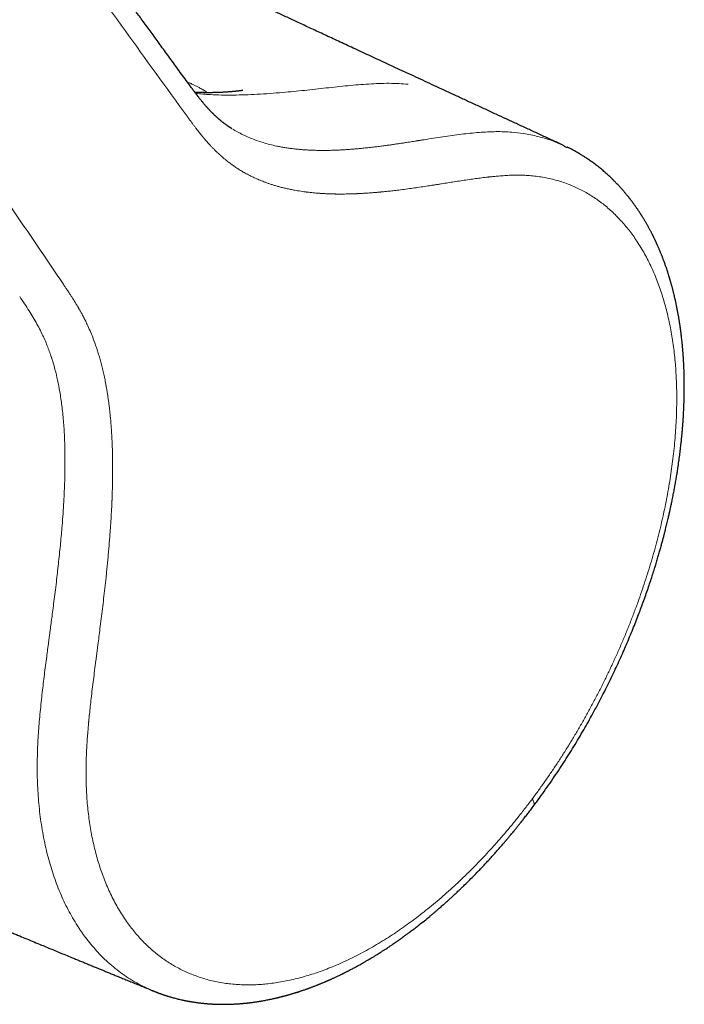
# Model space of a CAD drawing. Header units: millimetres. Extents: x 8 to 706, y 12 to 649.
# Tile 16 of 41: x 654 to 688, y 125 to 175. Entities that reach past the tile are written whole.
import ezdxf

# ---------------------------------------------------------------- set-up
doc = ezdxf.new("R2010")
doc.units = ezdxf.units.MM

msp = doc.modelspace()

# ---------------------------------------------------------------- linework, layer by layer
at = {"color": 7, "linetype": 'Continuous', "lineweight": 30}
for p, q in [((664.573, 169.747), (664.609, 169.725)), ((681.599, 168.832), (681.747, 168.764)), ((660.612, 125.616), (660.606, 125.619))]:
    msp.add_line(p, q, dxfattribs=at)
at = {"color": 8, "linetype": 'Continuous', "lineweight": 0}
msp.add_arc((679.706, 135.2), 0.358, 343.9355, 42.703, dxfattribs=at)
at = {"color": 7, "linetype": 'Continuous', "lineweight": 30}
for points, knots in [([(662.398, 172.012), (662.315, 172.125), (662.152, 172.349), (661.909, 172.682), (661.672, 173.007), (661.44, 173.325), (661.214, 173.634), (660.995, 173.934), (660.783, 174.226), (660.575, 174.511), (660.371, 174.79), (660.171, 175.065), (659.975, 175.335), (659.784, 175.597), (659.598, 175.853), (659.417, 176.101), (659.242, 176.342), (659.071, 176.577), (658.906, 176.804), (658.746, 177.024), (658.591, 177.237), (658.441, 177.443), (658.297, 177.642), (658.157, 177.834), (658.019, 178.025), (657.881, 178.214), (657.746, 178.401), (657.616, 178.58), (657.493, 178.75), (657.379, 178.907), (657.274, 179.051), (657.178, 179.183), (657.087, 179.308), (657.001, 179.427), (656.921, 179.537), (656.846, 179.641), (656.777, 179.736), (656.711, 179.827), (656.517, 180.095), (656.21, 180.518), (655.791, 181.096), (655.496, 181.503), (655.309, 181.762), (655.227, 181.874), (655.146, 181.987), (655.062, 182.103), (654.973, 182.225), (654.878, 182.356), (654.78, 182.491), (654.68, 182.63), (654.577, 182.772), (654.469, 182.922), (654.355, 183.078), (654.237, 183.242), (654.113, 183.412), (653.985, 183.59), (653.851, 183.775), (653.712, 183.967), (653.568, 184.166), (653.419, 184.372), (653.268, 184.581), (653.115, 184.792), (652.96, 185.006), (652.801, 185.226), (652.637, 185.452), (652.459, 185.698), (652.268, 185.963), (652.061, 186.249), (651.848, 186.543), (651.63, 186.845), (651.405, 187.156), (651.174, 187.475), (650.943, 187.794), (650.714, 188.11), (650.486, 188.425), (650.253, 188.748), (650.015, 189.077), (649.772, 189.413), (649.523, 189.756), (649.27, 190.107), (649.011, 190.465), (648.747, 190.83), (648.478, 191.201), (648.204, 191.581), (647.93, 191.959), (647.656, 192.337), (647.383, 192.714), (647.105, 193.098), (646.859, 193.438), (646.705, 193.65), (646.646, 193.733)], [0, 0, 0, 0, 0.015525, 0.030729, 0.045613, 0.060176, 0.07442, 0.088097, 0.101465, 0.114525, 0.127275, 0.139967, 0.152338, 0.164386, 0.176113, 0.187519, 0.198602, 0.209364, 0.219805, 0.229923, 0.23972, 0.249195, 0.258349, 0.267181, 0.275691, 0.284681, 0.293281, 0.301492, 0.309314, 0.316747, 0.323153, 0.329238, 0.335003, 0.340448, 0.345572, 0.350294, 0.354706, 0.358824, 0.362868, 0.391666, 0.417256, 0.442731, 0.447904, 0.453073, 0.458237, 0.463502, 0.469143, 0.475174, 0.481594, 0.487823, 0.494378, 0.501262, 0.508473, 0.516012, 0.523878, 0.532072, 0.540593, 0.549443, 0.558619, 0.568124, 0.577956, 0.587526, 0.597388, 0.60754, 0.617985, 0.62872, 0.641504, 0.654679, 0.668243, 0.682197, 0.696541, 0.711275, 0.726398, 0.740604, 0.755138, 0.769999, 0.785188, 0.800704, 0.816548, 0.83272, 0.849219, 0.866046, 0.8832, 0.900682, 0.918492, 0.935584, 0.952967, 0.970641, 0.988607, 1, 1, 1, 1]), ([(681.607, 168.849), (681.514, 168.892), (681.236, 169.02), (680.776, 169.233), (680.228, 169.486), (679.69, 169.734), (679.16, 169.979), (678.639, 170.22), (678.111, 170.464), (677.576, 170.711), (677.034, 170.962), (676.503, 171.207), (675.984, 171.448), (675.475, 171.684), (674.977, 171.914), (674.49, 172.14), (674.013, 172.361), (673.548, 172.576), (673.097, 172.785), (672.658, 172.989), (672.233, 173.186), (671.819, 173.378), (671.413, 173.566), (671.016, 173.751), (670.627, 173.931), (670.249, 174.107), (669.882, 174.277), (669.528, 174.442), (669.187, 174.6), (668.859, 174.752), (668.542, 174.9), (668.233, 175.043), (667.933, 175.183), (667.643, 175.318), (667.363, 175.448), (667.095, 175.573), (666.837, 175.692), (666.591, 175.807), (666.36, 175.914), (666.144, 176.015), (665.943, 176.109), (665.751, 176.198), (665.569, 176.282), (665.398, 176.362), (665.239, 176.436), (665.092, 176.504), (664.958, 176.567), (664.833, 176.625), (664.716, 176.68), (664.531, 176.766), (664.273, 176.886), (663.938, 177.042), (663.601, 177.199), (663.261, 177.357), (663.01, 177.475), (662.84, 177.554), (662.752, 177.595), (662.654, 177.641), (662.547, 177.69), (662.431, 177.745), (662.305, 177.803), (662.17, 177.866), (662.026, 177.934), (661.873, 178.005), (661.71, 178.081), (661.538, 178.161), (661.357, 178.245), (661.169, 178.333), (660.973, 178.425), (660.768, 178.521), (660.552, 178.621), (660.325, 178.727), (660.088, 178.838), (659.926, 178.914), (659.843, 178.952), (659.843, 178.952)], [0, 0, 0, 0, 0.012855, 0.038549, 0.063821, 0.088672, 0.113102, 0.137111, 0.160698, 0.186158, 0.211107, 0.235547, 0.259477, 0.282898, 0.305808, 0.328209, 0.350099, 0.37148, 0.392351, 0.412352, 0.431862, 0.450879, 0.469405, 0.487762, 0.505609, 0.522946, 0.539772, 0.556089, 0.571618, 0.586654, 0.601199, 0.615251, 0.629083, 0.642403, 0.65521, 0.667505, 0.679287, 0.690557, 0.701314, 0.711009, 0.720245, 0.729024, 0.737346, 0.74521, 0.752617, 0.759181, 0.765339, 0.77109, 0.776434, 0.781451, 0.796501, 0.811894, 0.827631, 0.842972, 0.858626, 0.862273, 0.866327, 0.87081, 0.875723, 0.881066, 0.886839, 0.893042, 0.89966, 0.906705, 0.914179, 0.92208, 0.93041, 0.939007, 0.948018, 0.957441, 0.967276, 0.977738, 0.98863, 0.999952, 1, 1, 1, 1]), ([(664.608, 169.723), (664.607, 169.724), (664.598, 169.73), (664.572, 169.746), (664.538, 169.768), (664.506, 169.788), (664.478, 169.807), (664.453, 169.824), (664.429, 169.84), (664.403, 169.857), (664.377, 169.876), (664.35, 169.895), (664.321, 169.915), (664.289, 169.939), (664.252, 169.966), (664.214, 169.994), (664.179, 170.021), (664.147, 170.046), (664.115, 170.071), (664.081, 170.098), (664.048, 170.125), (664.016, 170.151), (663.985, 170.177), (663.954, 170.203), (663.925, 170.229), (663.896, 170.253), (663.869, 170.278), (663.841, 170.303), (663.812, 170.329), (663.786, 170.353), (663.76, 170.377), (663.738, 170.398), (663.714, 170.42), (663.69, 170.443), (663.669, 170.464), (663.65, 170.482), (663.633, 170.499), (663.615, 170.517), (663.595, 170.537), (663.568, 170.565), (663.536, 170.597), (663.502, 170.633), (663.47, 170.666), (663.441, 170.697), (663.417, 170.724), (663.394, 170.749), (663.373, 170.773), (663.347, 170.801), (663.32, 170.832), (663.292, 170.864), (663.261, 170.899), (663.227, 170.938), (663.192, 170.98), (663.159, 171.019), (663.128, 171.057), (663.095, 171.097), (663.058, 171.142), (663.021, 171.188), (662.986, 171.231), (662.955, 171.27), (662.926, 171.307), (662.9, 171.341), (662.877, 171.37), (662.855, 171.399), (662.831, 171.43), (662.803, 171.467), (662.77, 171.51), (662.731, 171.561), (662.688, 171.619), (662.64, 171.683), (662.586, 171.755), (662.528, 171.835), (662.465, 171.921), (662.421, 171.981), (662.398, 172.012)], [0, 0, 0, 0, 0.001865, 0.015472, 0.028701, 0.040929, 0.052255, 0.062854, 0.073042, 0.08419, 0.095477, 0.107017, 0.119013, 0.132501, 0.149366, 0.166851, 0.182636, 0.195153, 0.208806, 0.224781, 0.239936, 0.253356, 0.267142, 0.281629, 0.294828, 0.307281, 0.319696, 0.332186, 0.344797, 0.359094, 0.368695, 0.379145, 0.390148, 0.401613, 0.411869, 0.420042, 0.427353, 0.435382, 0.444914, 0.455729, 0.473134, 0.48943, 0.50398, 0.517066, 0.529984, 0.538575, 0.548647, 0.560468, 0.573951, 0.587345, 0.599986, 0.617698, 0.63438, 0.649859, 0.663538, 0.678368, 0.696107, 0.715331, 0.729894, 0.744353, 0.758365, 0.770598, 0.780915, 0.790189, 0.801254, 0.814253, 0.829289, 0.846849, 0.866658, 0.888732, 0.913085, 0.939735, 0.968699, 1, 1, 1, 1]), ([(665.163, 171.675), (665.163, 171.676), (665.164, 171.676), (665.158, 171.675), (665.15, 171.673), (665.136, 171.671), (665.119, 171.669), (665.1, 171.667), (665.082, 171.664), (665.065, 171.662), (665.046, 171.659), (665.024, 171.657), (665.001, 171.654), (664.977, 171.651), (664.956, 171.649), (664.937, 171.646), (664.917, 171.644), (664.896, 171.642), (664.877, 171.64), (664.861, 171.638), (664.847, 171.636), (664.832, 171.635), (664.81, 171.633), (664.779, 171.63), (664.742, 171.626), (664.708, 171.623), (664.672, 171.619), (664.633, 171.616), (664.592, 171.612), (664.556, 171.609), (664.513, 171.606), (664.455, 171.601), (664.384, 171.596), (664.309, 171.591), (664.236, 171.587), (664.157, 171.582), (664.081, 171.578), (664.015, 171.575), (663.966, 171.573), (663.929, 171.572), (663.891, 171.57), (663.854, 171.569), (663.823, 171.568), (663.797, 171.567), (663.77, 171.567), (663.731, 171.566), (663.684, 171.565), (663.629, 171.564), (663.576, 171.563), (663.528, 171.562), (663.486, 171.562), (663.451, 171.562), (663.415, 171.562), (663.375, 171.562), (663.333, 171.562), (663.295, 171.562), (663.265, 171.562), (663.241, 171.563), (663.218, 171.563), (663.193, 171.563), (663.164, 171.564), (663.118, 171.565), (663.059, 171.566), (662.987, 171.568), (662.919, 171.57), (662.856, 171.573), (662.796, 171.575), (662.75, 171.578), (662.725, 171.579), (662.718, 171.579)], [0, 0, 0, 0, 0.004106, 0.01557, 0.025702, 0.036296, 0.0483, 0.06129, 0.072452, 0.081894, 0.091589, 0.103378, 0.115748, 0.127798, 0.138235, 0.145691, 0.155229, 0.16544, 0.173839, 0.180397, 0.186522, 0.192967, 0.199833, 0.214368, 0.23171, 0.246388, 0.257516, 0.27579, 0.293715, 0.306561, 0.318295, 0.345662, 0.374808, 0.400849, 0.432557, 0.459328, 0.491442, 0.520535, 0.53379, 0.547364, 0.562154, 0.577631, 0.588326, 0.597466, 0.607128, 0.618694, 0.64134, 0.660722, 0.680124, 0.701054, 0.714343, 0.726933, 0.740272, 0.755135, 0.771517, 0.78715, 0.79727, 0.805493, 0.813222, 0.822691, 0.833894, 0.845772, 0.87324, 0.90016, 0.925547, 0.949259, 0.971167, 0.992304, 1, 1, 1, 1]), ([(680.049, 135.101), (680.099, 135.167), (680.253, 135.372), (680.505, 135.722), (680.805, 136.145), (681.095, 136.568), (681.375, 136.988), (681.646, 137.405), (681.908, 137.82), (682.165, 138.237), (682.416, 138.656), (682.661, 139.078), (682.897, 139.494), (683.123, 139.905), (683.34, 140.31), (683.555, 140.72), (683.766, 141.136), (683.973, 141.556), (684.171, 141.967), (684.359, 142.37), (684.537, 142.763), (684.707, 143.148), (684.873, 143.535), (685.035, 143.924), (685.193, 144.314), (685.341, 144.691), (685.481, 145.056), (685.614, 145.416), (685.741, 145.769), (685.862, 146.115), (685.975, 146.446), (686.079, 146.763), (686.176, 147.065), (686.264, 147.348), (686.344, 147.612), (686.416, 147.856), (686.483, 148.088), (686.544, 148.306), (686.602, 148.516), (686.655, 148.715), (686.705, 148.904), (686.75, 149.078), (686.79, 149.238), (686.826, 149.383), (686.86, 149.521), (686.891, 149.652), (686.921, 149.776), (686.946, 149.885), (686.964, 149.966), (686.977, 150.023), (686.986, 150.061), (686.993, 150.095), (687.001, 150.128), (687.009, 150.165), (687.02, 150.214), (687.033, 150.274), (687.049, 150.346), (687.067, 150.429), (687.087, 150.524), (687.109, 150.632), (687.134, 150.752), (687.168, 150.923), (687.211, 151.14), (687.259, 151.396), (687.304, 151.648), (687.346, 151.893), (687.384, 152.131), (687.426, 152.399), (687.469, 152.695), (687.513, 153.018), (687.552, 153.329), (687.579, 153.567), (687.597, 153.735), (687.608, 153.837), (687.617, 153.934), (687.626, 154.021), (687.632, 154.093), (687.637, 154.148), (687.641, 154.191), (687.645, 154.231), (687.649, 154.274), (687.653, 154.326), (687.658, 154.386), (687.664, 154.455), (687.67, 154.533), (687.676, 154.618), (687.685, 154.735), (687.694, 154.877), (687.704, 155.034), (687.712, 155.176), (687.718, 155.304), (687.724, 155.428), (687.73, 155.568), (687.735, 155.729), (687.741, 155.915), (687.744, 156.071), (687.746, 156.191), (687.747, 156.268), (687.747, 156.339), (687.748, 156.402), (687.748, 156.458), (687.748, 156.506), (687.748, 156.547), (687.748, 156.584), (687.748, 156.619), (687.748, 156.66), (687.748, 156.709), (687.747, 156.766), (687.746, 156.835), (687.745, 156.914), (687.744, 157.002), (687.742, 157.092), (687.739, 157.184), (687.736, 157.284), (687.733, 157.393), (687.728, 157.511), (687.723, 157.63), (687.717, 157.749), (687.71, 157.867), (687.703, 157.979), (687.697, 158.079), (687.691, 158.167), (687.685, 158.242), (687.68, 158.309), (687.675, 158.37), (687.67, 158.429), (687.665, 158.489), (687.659, 158.556), (687.652, 158.63), (687.643, 158.725), (687.632, 158.837), (687.618, 158.964), (687.606, 159.076), (687.594, 159.17), (687.585, 159.243), (687.577, 159.31), (687.57, 159.364), (687.564, 159.408), (687.559, 159.446), (687.553, 159.486), (687.547, 159.534), (687.539, 159.59), (687.529, 159.66), (687.517, 159.742), (687.503, 159.832), (687.489, 159.919), (687.475, 160.003), (687.461, 160.085), (687.447, 160.166), (687.432, 160.25), (687.416, 160.337), (687.399, 160.427), (687.382, 160.517), (687.365, 160.605), (687.348, 160.687), (687.332, 160.764), (687.316, 160.837), (687.299, 160.918), (687.278, 161.01), (687.253, 161.118), (687.226, 161.233), (687.202, 161.33), (687.183, 161.406), (687.17, 161.456), (687.159, 161.501), (687.148, 161.543), (687.136, 161.589), (687.122, 161.639), (687.107, 161.694), (687.091, 161.753), (687.074, 161.813), (687.057, 161.875), (687.04, 161.935), (687.024, 161.99), (687.009, 162.039), (686.995, 162.085), (686.981, 162.133), (686.964, 162.19), (686.944, 162.251), (686.924, 162.315), (686.898, 162.396), (686.867, 162.491), (686.834, 162.589), (686.804, 162.675), (686.776, 162.755), (686.747, 162.839), (686.716, 162.922), (686.688, 162.999), (686.661, 163.069), (686.637, 163.134), (686.612, 163.197), (686.587, 163.26), (686.562, 163.321), (686.541, 163.375), (686.521, 163.423), (686.501, 163.47), (686.479, 163.523), (686.455, 163.58), (686.43, 163.638), (686.407, 163.691), (686.385, 163.74), (686.366, 163.783), (686.348, 163.822), (686.333, 163.856), (686.317, 163.89), (686.3, 163.928), (686.279, 163.973), (686.256, 164.021), (686.232, 164.071), (686.209, 164.12), (686.186, 164.167), (686.167, 164.206), (686.15, 164.239), (686.135, 164.27), (686.117, 164.304), (686.097, 164.344), (686.074, 164.39), (686.048, 164.44), (686.019, 164.495), (685.989, 164.552), (685.957, 164.612), (685.925, 164.67), (685.894, 164.726), (685.863, 164.782), (685.83, 164.84), (685.794, 164.903), (685.754, 164.971), (685.713, 165.04), (685.674, 165.105), (685.64, 165.16), (685.613, 165.205), (685.591, 165.24), (685.571, 165.272), (685.554, 165.299), (685.536, 165.326), (685.516, 165.357), (685.493, 165.394), (685.465, 165.436), (685.435, 165.481), (685.401, 165.532), (685.365, 165.586), (685.327, 165.642), (685.289, 165.697), (685.249, 165.753), (685.207, 165.812), (685.164, 165.873), (685.12, 165.932), (685.078, 165.989), (685.037, 166.043), (685.001, 166.089), (684.972, 166.128), (684.948, 166.158), (684.926, 166.186), (684.903, 166.215), (684.876, 166.249), (684.847, 166.285), (684.814, 166.326), (684.776, 166.371), (684.734, 166.422), (684.692, 166.472), (684.652, 166.519), (684.614, 166.562), (684.577, 166.605), (684.54, 166.647), (684.503, 166.689), (684.466, 166.729), (684.429, 166.77), (684.393, 166.809), (684.36, 166.844), (684.33, 166.876), (684.3, 166.908), (684.267, 166.942), (684.229, 166.981), (684.188, 167.022), (684.149, 167.062), (684.113, 167.098), (684.082, 167.127), (684.054, 167.155), (684.022, 167.186), (683.987, 167.22), (683.95, 167.255), (683.916, 167.287), (683.838, 167.359), (683.718, 167.467), (683.55, 167.612), (683.378, 167.752), (683.203, 167.889), (683.027, 168.018), (682.854, 168.14), (682.679, 168.256), (682.525, 168.354), (682.394, 168.433), (682.288, 168.496), (682.181, 168.557), (682.076, 168.614), (681.96, 168.676), (681.869, 168.722), (681.8, 168.757), (681.773, 168.77), (681.759, 168.777), (681.755, 168.779)], [0, 0, 0, 0, 0.005771, 0.01796, 0.029951, 0.041742, 0.053333, 0.064723, 0.07591, 0.086895, 0.098186, 0.109255, 0.120103, 0.130729, 0.141133, 0.151317, 0.162175, 0.17277, 0.183102, 0.193171, 0.202977, 0.21252, 0.2218, 0.231705, 0.241292, 0.250561, 0.259512, 0.268145, 0.276954, 0.285406, 0.293501, 0.301238, 0.308619, 0.315642, 0.321937, 0.327914, 0.333574, 0.338916, 0.343941, 0.348923, 0.353548, 0.357816, 0.361726, 0.365279, 0.368484, 0.3719, 0.374941, 0.377608, 0.379901, 0.380928, 0.381857, 0.382689, 0.383423, 0.384265, 0.385453, 0.386999, 0.388735, 0.390776, 0.393123, 0.395776, 0.398735, 0.401999, 0.408427, 0.414824, 0.421071, 0.427167, 0.433112, 0.438906, 0.447314, 0.455411, 0.463276, 0.470914, 0.473548, 0.476153, 0.478699, 0.480959, 0.482888, 0.484172, 0.485252, 0.486151, 0.487231, 0.488613, 0.490126, 0.491888, 0.493897, 0.496155, 0.49851, 0.502954, 0.507156, 0.510702, 0.514055, 0.517217, 0.520424, 0.524999, 0.529917, 0.535179, 0.53734, 0.539442, 0.541336, 0.543022, 0.544499, 0.545767, 0.546913, 0.547811, 0.548673, 0.549761, 0.551074, 0.552613, 0.554379, 0.556582, 0.559003, 0.561456, 0.563925, 0.566412, 0.569609, 0.572834, 0.576086, 0.579367, 0.582674, 0.585831, 0.588695, 0.591035, 0.593135, 0.594995, 0.596627, 0.598249, 0.599917, 0.601727, 0.603819, 0.606197, 0.609721, 0.613343, 0.617035, 0.619242, 0.621412, 0.623321, 0.624952, 0.626116, 0.627104, 0.628241, 0.629626, 0.631257, 0.633041, 0.63577, 0.6384, 0.640912, 0.643422, 0.645764, 0.648137, 0.650593, 0.653243, 0.65585, 0.658625, 0.661293, 0.663772, 0.666066, 0.668259, 0.670391, 0.673402, 0.67671, 0.680241, 0.683951, 0.685724, 0.687284, 0.688629, 0.689864, 0.691271, 0.692866, 0.694629, 0.69644, 0.698366, 0.700321, 0.702285, 0.704064, 0.70561, 0.706928, 0.708455, 0.710261, 0.712327, 0.714406, 0.716422, 0.720188, 0.723615, 0.726026, 0.728683, 0.731512, 0.734287, 0.736993, 0.739198, 0.741357, 0.74349, 0.745641, 0.74777, 0.749701, 0.751121, 0.752729, 0.754555, 0.756584, 0.758601, 0.760544, 0.762146, 0.763685, 0.765065, 0.76626, 0.767335, 0.768645, 0.770267, 0.772062, 0.773758, 0.77564, 0.777356, 0.778772, 0.779863, 0.780902, 0.782148, 0.783603, 0.785262, 0.787099, 0.789108, 0.79129, 0.793474, 0.795715, 0.797781, 0.79981, 0.801924, 0.804365, 0.806996, 0.809707, 0.812264, 0.814524, 0.816091, 0.817484, 0.818705, 0.819755, 0.820729, 0.821941, 0.823413, 0.825083, 0.826915, 0.828851, 0.831226, 0.833464, 0.835658, 0.837891, 0.840353, 0.842944, 0.845436, 0.847823, 0.850108, 0.852261, 0.853752, 0.855051, 0.856158, 0.857343, 0.858864, 0.860502, 0.862124, 0.864219, 0.866505, 0.86884, 0.870931, 0.872879, 0.87468, 0.876747, 0.878578, 0.88046, 0.882352, 0.884237, 0.885928, 0.887374, 0.888746, 0.890443, 0.892309, 0.89437, 0.896404, 0.898144, 0.899592, 0.900808, 0.90232, 0.904122, 0.905922, 0.907565, 0.909056, 0.916869, 0.924477, 0.932216, 0.940101, 0.947771, 0.955163, 0.962445, 0.96992, 0.974395, 0.978715, 0.982919, 0.987484, 0.991427, 0.99685, 0.998298, 0.999618, 1, 1, 1, 1]), ([(660.611, 125.614), (660.619, 125.611), (660.64, 125.602), (660.674, 125.588), (660.717, 125.572), (660.762, 125.554), (660.805, 125.538), (660.842, 125.524), (660.876, 125.511), (660.91, 125.499), (660.949, 125.485), (660.99, 125.47), (661.029, 125.456), (661.065, 125.444), (661.1, 125.432), (661.136, 125.42), (661.174, 125.407), (661.219, 125.392), (661.266, 125.377), (661.312, 125.363), (661.357, 125.349), (661.402, 125.335), (661.451, 125.321), (661.518, 125.301), (661.602, 125.277), (661.706, 125.25), (661.809, 125.223), (661.915, 125.197), (662.001, 125.178), (662.066, 125.163), (662.105, 125.155), (662.144, 125.146), (662.187, 125.137), (662.234, 125.128), (662.281, 125.118), (662.325, 125.11), (662.363, 125.103), (662.402, 125.096), (662.444, 125.088), (662.492, 125.08), (662.54, 125.072), (662.584, 125.065), (662.625, 125.058), (662.671, 125.051), (662.729, 125.042), (662.802, 125.032), (662.879, 125.022), (662.957, 125.012), (663.034, 125.003), (663.114, 124.994), (663.189, 124.987), (663.258, 124.98), (663.323, 124.975), (663.39, 124.969), (663.456, 124.964), (663.518, 124.96), (663.571, 124.957), (663.619, 124.954), (663.667, 124.952), (663.723, 124.949), (663.786, 124.947), (663.858, 124.944), (663.935, 124.942), (664.016, 124.941), (664.099, 124.94), (664.168, 124.939), (664.222, 124.94), (664.261, 124.94), (664.297, 124.94), (664.334, 124.941), (664.375, 124.941), (664.424, 124.942), (664.48, 124.944), (664.541, 124.946), (664.602, 124.948), (664.663, 124.951), (664.727, 124.954), (664.796, 124.957), (664.869, 124.962), (664.948, 124.967), (665.03, 124.973), (665.102, 124.979), (665.164, 124.985), (665.215, 124.989), (665.26, 124.994), (665.301, 124.998), (665.336, 125.002), (665.367, 125.005), (665.399, 125.008), (665.434, 125.012), (665.474, 125.017), (665.519, 125.022), (665.571, 125.029), (665.628, 125.036), (665.684, 125.043), (665.731, 125.05), (665.772, 125.056), (665.813, 125.062), (665.861, 125.069), (665.913, 125.077), (665.968, 125.085), (666.023, 125.094), (666.077, 125.103), (666.13, 125.112), (666.2, 125.124), (666.286, 125.14), (666.391, 125.16), (666.483, 125.178), (666.566, 125.195), (666.64, 125.211), (666.716, 125.228), (666.789, 125.244), (666.849, 125.258), (666.897, 125.269), (666.933, 125.278), (666.965, 125.285), (666.993, 125.292), (667.02, 125.299), (667.05, 125.306), (667.086, 125.315), (667.127, 125.325), (667.17, 125.336), (667.214, 125.348), (667.257, 125.359), (667.298, 125.37), (667.336, 125.38), (667.37, 125.389), (667.397, 125.397), (667.421, 125.403), (667.448, 125.411), (667.484, 125.421), (667.532, 125.434), (667.586, 125.45), (667.646, 125.468), (667.708, 125.486), (667.766, 125.503), (667.817, 125.519), (667.86, 125.532), (667.898, 125.544), (667.928, 125.554), (667.961, 125.564), (668, 125.577), (668.052, 125.594), (668.11, 125.613), (668.175, 125.635), (668.25, 125.66), (668.325, 125.686), (668.394, 125.71), (668.448, 125.729), (668.489, 125.744), (668.52, 125.755), (668.55, 125.766), (668.582, 125.778), (668.62, 125.791), (668.664, 125.808), (668.715, 125.827), (668.774, 125.849), (668.84, 125.874), (668.907, 125.901), (668.967, 125.924), (669.014, 125.943), (669.049, 125.957), (669.077, 125.968), (669.105, 125.98), (669.145, 125.996), (669.197, 126.018), (669.265, 126.046), (669.326, 126.071), (669.38, 126.094), (669.422, 126.112), (669.467, 126.132), (669.511, 126.151), (669.554, 126.17), (669.591, 126.186), (669.624, 126.201), (669.657, 126.215), (669.697, 126.234), (669.75, 126.257), (669.81, 126.285), (669.876, 126.315), (669.944, 126.347), (670.015, 126.38), (670.088, 126.415), (670.151, 126.445), (670.202, 126.47), (670.239, 126.488), (670.27, 126.503), (670.296, 126.516), (670.321, 126.529), (670.35, 126.543), (670.387, 126.562), (670.432, 126.584), (670.48, 126.609), (670.529, 126.634), (670.596, 126.668), (670.678, 126.711), (670.772, 126.76), (670.856, 126.805), (670.915, 126.837), (670.955, 126.858), (670.982, 126.873), (671.015, 126.892), (671.055, 126.913), (671.117, 126.947), (671.196, 126.992), (671.289, 127.044), (671.372, 127.091), (671.446, 127.134), (671.512, 127.173), (671.567, 127.205), (671.612, 127.232), (671.648, 127.253), (671.674, 127.269), (671.693, 127.28), (671.708, 127.289), (671.727, 127.3), (671.756, 127.318), (671.797, 127.342), (671.852, 127.375), (671.913, 127.413), (672.027, 127.483), (672.162, 127.568), (672.314, 127.665), (672.434, 127.743), (672.555, 127.822), (672.677, 127.903), (672.798, 127.985), (672.909, 128.061), (673.011, 128.131), (673.102, 128.195), (673.184, 128.253), (673.253, 128.302), (673.308, 128.342), (673.353, 128.374), (673.391, 128.401), (673.426, 128.427), (673.464, 128.455), (673.509, 128.487), (673.564, 128.528), (673.628, 128.575), (673.702, 128.63), (673.785, 128.693), (673.878, 128.763), (673.976, 128.838), (674.076, 128.915), (674.235, 129.039), (674.451, 129.211), (674.671, 129.391), (674.836, 129.528), (674.947, 129.622), (675.057, 129.715), (675.162, 129.805), (675.258, 129.889), (675.345, 129.965), (675.423, 130.033), (675.487, 130.089), (675.538, 130.135), (675.579, 130.172), (675.614, 130.203), (675.644, 130.231), (675.672, 130.256), (675.701, 130.282), (675.733, 130.311), (675.774, 130.348), (675.825, 130.395), (675.887, 130.451), (675.958, 130.517), (676.038, 130.592), (676.126, 130.675), (676.221, 130.765), (676.318, 130.858), (676.416, 130.951), (676.553, 131.085), (676.729, 131.258), (676.94, 131.47), (677.139, 131.674), (677.327, 131.87), (677.508, 132.06), (677.688, 132.254), (677.833, 132.412), (677.942, 132.533), (678.016, 132.615), (678.09, 132.698), (678.164, 132.782), (678.239, 132.867), (678.315, 132.953), (678.389, 133.038), (678.454, 133.113), (678.506, 133.174), (678.546, 133.22), (678.58, 133.26), (678.608, 133.293), (678.63, 133.319), (678.645, 133.337), (678.655, 133.348), (678.663, 133.357), (678.674, 133.37), (678.693, 133.393), (678.723, 133.428), (678.764, 133.478), (678.817, 133.54), (678.879, 133.615), (678.952, 133.703), (679.035, 133.804), (679.129, 133.918), (679.232, 134.046), (679.345, 134.187), (679.468, 134.343), (679.601, 134.512), (679.743, 134.695), (679.894, 134.893), (679.997, 135.03), (680.05, 135.101)], [0, 0, 0, 0, 0.001395, 0.003503, 0.005972, 0.008677, 0.011142, 0.01332, 0.014967, 0.016868, 0.019105, 0.021555, 0.023767, 0.025702, 0.027631, 0.029556, 0.03172, 0.034121, 0.036976, 0.039543, 0.041861, 0.04434, 0.047085, 0.049948, 0.055311, 0.06099, 0.066845, 0.072111, 0.078332, 0.080649, 0.082577, 0.084616, 0.086937, 0.089539, 0.09218, 0.094493, 0.096482, 0.098381, 0.100641, 0.103261, 0.105895, 0.108267, 0.110376, 0.112306, 0.115607, 0.119527, 0.123824, 0.127749, 0.131785, 0.135964, 0.140195, 0.143479, 0.146772, 0.150321, 0.153879, 0.157056, 0.159807, 0.162196, 0.16448, 0.167193, 0.170747, 0.174294, 0.178207, 0.182576, 0.186824, 0.190808, 0.193105, 0.195059, 0.196762, 0.19864, 0.200746, 0.203068, 0.206056, 0.209266, 0.212336, 0.215229, 0.218598, 0.221977, 0.225687, 0.229738, 0.233902, 0.237946, 0.240709, 0.243237, 0.245523, 0.247542, 0.249294, 0.250778, 0.252295, 0.254125, 0.256043, 0.258292, 0.260887, 0.263828, 0.266798, 0.269166, 0.270928, 0.272912, 0.275302, 0.278027, 0.280766, 0.283483, 0.286177, 0.288821, 0.291391, 0.296553, 0.301703, 0.306969, 0.310271, 0.314005, 0.317887, 0.321497, 0.324834, 0.326826, 0.328603, 0.330164, 0.331509, 0.332698, 0.33421, 0.335952, 0.33804, 0.340224, 0.342376, 0.344495, 0.346583, 0.348473, 0.350106, 0.351464, 0.352547, 0.353599, 0.355513, 0.357842, 0.360585, 0.363547, 0.366617, 0.369794, 0.37199, 0.37419, 0.376071, 0.377567, 0.378679, 0.380817, 0.383442, 0.386198, 0.389393, 0.393055, 0.397183, 0.40044, 0.40317, 0.405086, 0.406391, 0.407807, 0.409401, 0.411172, 0.413336, 0.415837, 0.418701, 0.421928, 0.425519, 0.428518, 0.430818, 0.432388, 0.43358, 0.434958, 0.436528, 0.439384, 0.442693, 0.446414, 0.448403, 0.450492, 0.452682, 0.454943, 0.456934, 0.45899, 0.460421, 0.46169, 0.463805, 0.466397, 0.469426, 0.472632, 0.475962, 0.479418, 0.483, 0.486651, 0.488702, 0.490488, 0.492009, 0.493265, 0.494297, 0.495677, 0.497502, 0.499774, 0.502248, 0.504639, 0.506946, 0.512051, 0.516681, 0.52077, 0.524302, 0.525336, 0.526646, 0.528289, 0.530265, 0.532444, 0.537406, 0.54193, 0.546017, 0.549666, 0.552879, 0.555664, 0.55776, 0.559526, 0.560961, 0.561652, 0.562272, 0.563174, 0.564436, 0.566563, 0.569273, 0.572421, 0.575633, 0.586015, 0.592164, 0.598012, 0.603559, 0.610017, 0.616015, 0.621553, 0.62663, 0.631231, 0.635348, 0.638981, 0.641496, 0.643713, 0.64563, 0.647251, 0.649015, 0.651259, 0.653985, 0.657194, 0.660886, 0.665062, 0.669721, 0.674745, 0.679788, 0.684827, 0.698665, 0.712474, 0.718139, 0.723799, 0.729454, 0.734878, 0.739813, 0.74426, 0.748219, 0.75169, 0.754075, 0.756159, 0.757942, 0.759467, 0.760892, 0.762252, 0.763871, 0.765858, 0.768575, 0.771772, 0.775449, 0.779606, 0.784243, 0.789259, 0.794405, 0.799475, 0.804469, 0.816053, 0.827206, 0.83793, 0.847765, 0.85728, 0.866953, 0.876876, 0.880842, 0.884847, 0.88889, 0.892972, 0.897091, 0.90125, 0.905447, 0.909362, 0.911934, 0.914167, 0.916061, 0.917615, 0.91883, 0.919705, 0.920139, 0.920451, 0.921034, 0.921949, 0.923687, 0.926017, 0.928938, 0.93245, 0.936553, 0.941248, 0.946533, 0.952409, 0.958876, 0.965932, 0.973579, 0.981815, 0.99064, 1, 1, 1, 1]), ([(641.548, 133.586), (641.596, 133.566), (641.694, 133.524), (641.84, 133.461), (641.983, 133.4), (642.107, 133.347), (642.214, 133.301), (642.305, 133.262), (642.393, 133.224), (642.481, 133.187), (642.577, 133.145), (642.687, 133.099), (642.81, 133.046), (642.942, 132.99), (643.084, 132.929), (643.237, 132.864), (643.398, 132.795), (643.57, 132.722), (643.748, 132.646), (643.932, 132.567), (644.117, 132.488), (644.303, 132.409), (644.483, 132.332), (644.659, 132.258), (644.86, 132.172), (645.084, 132.077), (645.328, 131.973), (645.552, 131.878), (645.757, 131.791), (645.943, 131.712), (646.12, 131.637), (646.293, 131.564), (646.466, 131.491), (646.69, 131.396), (646.967, 131.279), (647.3, 131.138), (647.642, 130.994), (647.99, 130.847), (648.343, 130.698), (648.742, 130.53), (649.189, 130.342), (649.685, 130.134), (650.187, 129.923), (650.615, 129.744), (650.966, 129.597), (651.238, 129.483), (651.512, 129.368), (651.785, 129.254), (652.055, 129.142), (652.319, 129.032), (652.575, 128.925), (652.825, 128.821), (653.067, 128.72), (653.302, 128.622), (653.531, 128.527), (653.801, 128.415), (654.119, 128.283), (654.491, 128.129), (654.843, 127.983), (655.174, 127.846), (655.479, 127.72), (655.788, 127.592), (656.097, 127.465), (656.37, 127.352), (656.608, 127.254), (656.811, 127.171), (657.013, 127.087), (657.215, 127.004), (657.418, 126.921), (657.608, 126.843), (657.787, 126.769), (657.959, 126.698), (658.141, 126.624), (658.332, 126.545), (658.533, 126.463), (658.744, 126.377), (658.965, 126.286), (659.198, 126.191), (659.446, 126.089), (659.708, 125.982), (659.981, 125.871), (660.264, 125.755), (660.473, 125.67), (660.588, 125.623), (660.605, 125.616)], [0, 0, 0, 0, 0.007407, 0.015315, 0.022717, 0.029613, 0.034677, 0.039429, 0.043868, 0.048288, 0.053114, 0.058983, 0.065362, 0.072252, 0.079651, 0.08756, 0.095979, 0.104908, 0.114347, 0.123789, 0.133618, 0.143289, 0.152694, 0.161833, 0.170705, 0.184108, 0.196853, 0.20894, 0.219176, 0.228887, 0.238073, 0.246942, 0.255964, 0.265158, 0.282004, 0.299399, 0.317339, 0.335599, 0.354039, 0.37266, 0.398284, 0.424249, 0.450599, 0.477343, 0.49151, 0.505784, 0.520167, 0.534636, 0.548849, 0.562692, 0.576165, 0.589267, 0.602, 0.614361, 0.626353, 0.638103, 0.657036, 0.676621, 0.69686, 0.712755, 0.729005, 0.745329, 0.761649, 0.777965, 0.788646, 0.799325, 0.810002, 0.820678, 0.831351, 0.842113, 0.850679, 0.859762, 0.86936, 0.879474, 0.890103, 0.901249, 0.912911, 0.925088, 0.938399, 0.952276, 0.966719, 0.981728, 0.997304, 1, 1, 1, 1])]:
    msp.add_open_spline(points, degree=3, knots=knots, dxfattribs=at)
at = {"color": 8, "linetype": 'Continuous', "lineweight": 0}
for points, knots in [([(646.591, 192.155), (647.636, 190.704), (649.726, 187.802), (652.855, 183.453), (655.991, 179.101), (659.138, 174.741), (661.257, 171.819), (662.316, 170.358)], [0, 0, 0, 0, 0.200079, 0.400121, 0.600121, 0.80008, 1, 1, 1, 1]), ([(655.944, 161.832), (655.212, 162.91), (653.748, 165.066), (651.574, 168.294), (649.41, 171.517), (647.254, 174.738), (645.102, 177.959), (642.951, 181.179), (641.513, 183.327), (640.795, 184.401)], [0, 0, 0, 0, 0.142797, 0.285612, 0.428448, 0.571305, 0.714184, 0.857083, 1, 1, 1, 1]), ([(662.323, 172.114), (662.333, 172.109), (662.399, 172.08), (662.517, 172.025), (662.676, 171.95), (662.828, 171.875), (662.959, 171.807), (663.069, 171.747), (663.16, 171.694), (663.24, 171.644), (663.304, 171.599), (663.336, 171.573), (663.35, 171.562)], [0, 0, 0, 0, 0.023022, 0.150025, 0.277747, 0.40622, 0.535446, 0.632839, 0.73061, 0.828766, 0.92732, 1, 1, 1, 1]), ([(662.76, 171.523), (663.006, 171.5), (663.631, 171.443), (664.683, 171.434), (665.92, 171.472), (667.14, 171.564), (668.319, 171.68), (669.431, 171.803), (670.532, 171.923), (671.604, 172.013), (672.641, 172.06), (673.304, 172.019), (673.632, 171.999)], [0, 0, 0, 0, 0.070313, 0.179451, 0.29355, 0.411876, 0.512531, 0.613508, 0.713432, 0.811227, 0.906495, 1, 1, 1, 1]), ([(662.316, 170.358), (662.351, 170.31), (662.418, 170.218), (662.517, 170.084), (662.61, 169.958), (662.698, 169.84), (662.781, 169.73), (662.859, 169.629), (662.932, 169.536), (663.001, 169.45), (663.064, 169.372), (663.107, 169.319), (663.132, 169.289), (663.141, 169.279), (663.149, 169.269), (663.158, 169.259), (663.166, 169.249), (663.178, 169.234), (663.196, 169.213), (663.238, 169.163), (663.299, 169.093), (663.373, 169.008), (663.441, 168.933), (663.503, 168.866), (663.56, 168.806), (663.611, 168.753), (663.656, 168.707), (663.693, 168.669), (663.723, 168.64), (663.746, 168.617), (663.769, 168.594), (663.794, 168.57), (663.822, 168.542), (663.86, 168.506), (663.908, 168.46), (663.968, 168.405), (664.035, 168.345), (664.106, 168.282), (664.18, 168.219), (664.236, 168.172), (664.274, 168.141), (664.292, 168.126), (664.311, 168.111), (664.33, 168.096), (664.349, 168.08), (664.369, 168.065), (664.436, 168.012), (664.555, 167.922), (664.728, 167.798), (664.907, 167.678), (665.095, 167.561), (665.26, 167.465), (665.402, 167.388), (665.517, 167.328), (665.635, 167.269), (665.755, 167.212), (665.875, 167.158), (665.995, 167.106), (666.119, 167.055), (666.251, 167.004), (666.392, 166.951), (666.542, 166.899), (666.703, 166.847), (666.873, 166.795), (667.053, 166.745), (667.245, 166.695), (667.449, 166.648), (667.666, 166.602), (667.867, 166.565), (668.049, 166.535), (668.203, 166.511), (668.312, 166.496), (668.374, 166.488), (668.393, 166.486), (668.413, 166.483), (668.432, 166.481), (668.452, 166.478), (668.562, 166.465), (668.763, 166.443), (668.98, 166.424), (669.118, 166.414), (669.174, 166.41), (669.225, 166.407), (669.276, 166.404), (669.331, 166.401), (669.389, 166.398), (669.456, 166.394), (669.535, 166.391), (669.625, 166.388), (669.706, 166.385), (669.772, 166.383), (669.819, 166.382), (669.861, 166.382), (669.988, 166.379), (670.213, 166.378), (670.538, 166.382), (670.783, 166.389), (670.936, 166.395), (670.994, 166.397), (671.052, 166.4), (671.109, 166.403), (671.165, 166.406), (671.243, 166.41), (671.34, 166.415), (671.46, 166.423), (671.578, 166.43), (671.691, 166.439), (671.794, 166.446), (671.887, 166.454), (671.964, 166.46), (672.026, 166.466), (672.074, 166.47), (672.109, 166.473), (672.132, 166.475), (672.145, 166.476), (672.157, 166.477), (672.168, 166.478), (672.181, 166.48), (672.201, 166.481), (672.31, 166.492), (672.506, 166.511), (672.782, 166.541), (673.087, 166.577), (673.418, 166.619), (673.774, 166.667), (674.123, 166.717), (674.462, 166.767), (674.747, 166.811), (674.978, 166.847), (675.157, 166.875), (675.33, 166.902), (675.497, 166.928), (675.658, 166.954), (675.817, 166.979), (676.038, 167.014), (676.319, 167.057), (676.657, 167.108), (676.988, 167.156), (677.31, 167.199), (677.532, 167.227), (677.659, 167.241), (677.693, 167.245), (677.727, 167.249), (677.76, 167.253), (677.79, 167.256), (677.816, 167.259), (677.867, 167.265), (677.948, 167.273), (678.06, 167.284), (678.186, 167.296), (678.326, 167.307), (678.481, 167.319), (678.645, 167.329), (678.813, 167.337), (678.98, 167.342), (679.151, 167.345), (679.324, 167.345), (679.498, 167.341), (679.663, 167.334), (679.77, 167.327), (679.823, 167.323)], [0, 0, 0, 0, 0.008868, 0.017269, 0.025198, 0.032652, 0.039627, 0.04612, 0.052128, 0.05779, 0.062936, 0.067564, 0.068278, 0.068978, 0.069663, 0.070335, 0.070992, 0.071635, 0.073223, 0.075355, 0.081738, 0.087638, 0.092865, 0.097638, 0.101957, 0.105819, 0.109224, 0.112171, 0.114165, 0.115876, 0.117362, 0.119269, 0.121385, 0.12371, 0.127588, 0.131936, 0.136753, 0.14204, 0.147082, 0.152488, 0.153752, 0.155034, 0.156334, 0.157653, 0.15899, 0.160345, 0.161719, 0.173005, 0.184575, 0.196429, 0.208567, 0.220987, 0.22808, 0.235261, 0.242528, 0.24988, 0.257318, 0.264396, 0.271725, 0.279554, 0.287882, 0.296708, 0.306032, 0.315853, 0.326171, 0.336985, 0.348604, 0.360743, 0.373401, 0.382039, 0.390902, 0.398887, 0.399946, 0.401007, 0.402072, 0.403139, 0.404209, 0.405283, 0.421108, 0.436914, 0.44046, 0.443361, 0.445952, 0.448711, 0.451637, 0.454731, 0.457992, 0.462505, 0.467303, 0.472387, 0.475516, 0.477762, 0.479964, 0.482166, 0.497887, 0.515745, 0.533593, 0.536557, 0.539686, 0.542743, 0.545727, 0.548639, 0.551478, 0.557884, 0.563888, 0.570334, 0.576242, 0.581615, 0.586451, 0.590751, 0.593564, 0.596089, 0.598325, 0.599014, 0.59967, 0.600293, 0.600883, 0.601441, 0.602331, 0.603883, 0.618446, 0.632772, 0.646861, 0.665691, 0.68408, 0.702028, 0.719537, 0.736607, 0.745995, 0.755245, 0.764357, 0.772788, 0.781067, 0.789274, 0.79741, 0.815275, 0.832785, 0.849939, 0.866737, 0.882945, 0.884742, 0.886535, 0.888324, 0.890108, 0.891733, 0.892969, 0.894228, 0.899726, 0.905627, 0.911931, 0.919581, 0.927748, 0.936428, 0.945569, 0.954525, 0.963183, 0.973003, 0.982412, 0.99141, 1, 1, 1, 1]), ([(664.649, 169.7), (664.687, 169.677), (664.81, 169.599), (665.028, 169.482), (665.303, 169.346), (665.592, 169.222), (665.895, 169.108), (666.213, 169.004), (666.546, 168.911), (666.809, 168.85), (666.995, 168.812), (667.1, 168.792), (667.206, 168.773), (667.314, 168.755), (667.422, 168.738), (667.531, 168.722), (667.642, 168.707), (667.783, 168.69), (667.959, 168.671), (668.173, 168.652), (668.399, 168.636), (668.638, 168.623), (668.887, 168.614), (669.147, 168.61), (669.418, 168.61), (669.702, 168.615), (669.963, 168.624), (670.199, 168.635), (670.408, 168.647), (670.622, 168.662), (670.841, 168.679), (671.066, 168.698), (671.309, 168.721), (671.565, 168.748), (671.827, 168.778), (672.078, 168.808), (672.319, 168.839), (672.549, 168.87), (672.769, 168.901), (672.977, 168.931), (673.172, 168.96), (673.355, 168.987), (673.524, 169.013), (673.681, 169.038), (673.826, 169.06), (673.94, 169.078), (674.025, 169.092), (674.085, 169.101), (674.142, 169.11), (674.196, 169.119), (674.247, 169.127), (674.302, 169.136), (674.366, 169.146), (674.572, 169.179), (674.917, 169.233), (675.397, 169.307), (675.873, 169.376), (676.341, 169.438), (676.799, 169.49), (677.245, 169.531), (677.68, 169.559), (678.103, 169.572), (678.52, 169.569), (678.794, 169.552), (678.93, 169.543)], [0, 0, 0, 0, 0.009574, 0.031392, 0.053731, 0.076597, 0.099995, 0.124576, 0.149727, 0.17545, 0.183139, 0.190877, 0.198663, 0.206499, 0.214381, 0.222312, 0.230288, 0.238311, 0.252824, 0.268118, 0.284198, 0.301071, 0.318739, 0.336869, 0.355769, 0.375435, 0.395862, 0.409898, 0.424263, 0.438954, 0.453965, 0.46929, 0.485017, 0.503607, 0.521403, 0.538398, 0.554589, 0.570248, 0.585073, 0.599065, 0.612229, 0.624568, 0.635888, 0.646423, 0.656177, 0.665156, 0.669358, 0.673368, 0.677187, 0.680817, 0.684257, 0.687509, 0.691878, 0.697001, 0.728909, 0.761333, 0.793197, 0.82449, 0.855203, 0.885354, 0.914495, 0.943254, 0.971723, 1, 1, 1, 1]), ([(678.93, 169.543), (679.128, 169.523), (679.58, 169.478), (680.318, 169.321), (681.017, 169.117), (681.444, 168.909), (681.599, 168.832)], [0, 0, 0, 0, 0.212258, 0.48277, 0.81142, 1, 1, 1, 1]), ([(679.822, 167.323), (679.937, 167.313), (680.166, 167.293), (680.503, 167.243), (680.836, 167.179), (681.163, 167.098), (681.485, 167.002), (681.795, 166.893), (682.093, 166.771), (682.379, 166.638), (682.659, 166.491), (682.934, 166.331), (683.202, 166.157), (683.463, 165.971), (683.717, 165.771), (683.965, 165.558), (684.205, 165.333), (684.436, 165.096), (684.658, 164.849), (684.872, 164.592), (685.077, 164.324), (685.28, 164.036), (685.479, 163.729), (685.673, 163.401), (685.858, 163.061), (686.032, 162.709), (686.197, 162.345), (686.347, 161.976), (686.486, 161.604), (686.611, 161.23), (686.728, 160.846), (686.835, 160.452), (686.932, 160.05), (687.02, 159.638), (687.097, 159.219), (687.165, 158.791), (687.223, 158.355), (687.271, 157.914), (687.308, 157.468), (687.336, 157.018), (687.354, 156.561), (687.363, 156.086), (687.361, 155.592), (687.348, 155.079), (687.324, 154.559), (687.289, 154.034), (687.242, 153.503), (687.185, 152.977), (687.119, 152.456), (687.045, 151.943), (686.961, 151.425), (686.867, 150.905), (686.763, 150.382), (686.65, 149.856), (686.528, 149.328), (686.396, 148.798), (686.254, 148.267), (686.104, 147.737), (685.947, 147.211), (685.781, 146.687), (685.607, 146.163), (685.419, 145.625), (685.218, 145.074), (685.001, 144.51), (684.775, 143.948), (684.54, 143.387), (684.296, 142.83), (684.047, 142.285), (683.795, 141.754), (683.541, 141.237), (683.278, 140.724), (683.009, 140.215), (682.732, 139.709), (682.448, 139.209), (682.157, 138.713), (681.86, 138.223), (681.556, 137.738), (681.247, 137.262), (680.935, 136.795), (680.618, 136.337), (680.297, 135.885), (680.078, 135.59), (679.969, 135.442)], [0, 0, 0, 0, 0.013033, 0.026068, 0.039104, 0.052139, 0.065176, 0.078215, 0.090511, 0.102809, 0.11511, 0.127412, 0.139716, 0.152023, 0.164332, 0.176644, 0.188959, 0.201277, 0.213378, 0.225481, 0.237585, 0.24969, 0.262763, 0.275837, 0.288912, 0.301988, 0.315063, 0.328139, 0.340467, 0.352796, 0.365125, 0.377455, 0.389785, 0.402114, 0.414442, 0.426769, 0.439095, 0.451421, 0.463526, 0.47563, 0.487734, 0.499837, 0.512907, 0.525975, 0.539042, 0.552109, 0.565175, 0.578242, 0.590561, 0.60288, 0.615198, 0.627515, 0.639832, 0.652149, 0.664466, 0.676783, 0.6891, 0.701417, 0.713514, 0.725611, 0.73771, 0.74981, 0.762878, 0.775946, 0.789015, 0.802085, 0.815156, 0.828228, 0.840554, 0.852882, 0.865209, 0.877537, 0.889866, 0.902197, 0.914529, 0.926863, 0.9392, 0.951539, 0.963658, 0.975776, 0.98789, 1, 1, 1, 1]), ([(657.146, 136.988), (657.148, 137.117), (657.151, 137.372), (657.166, 137.756), (657.185, 138.136), (657.21, 138.512), (657.241, 138.91), (657.267, 139.204), (657.284, 139.393), (657.29, 139.451), (657.295, 139.509), (657.301, 139.566), (657.307, 139.626), (657.324, 139.795), (657.354, 140.077), (657.4, 140.492), (657.452, 140.937), (657.509, 141.411), (657.57, 141.898), (657.62, 142.286), (657.657, 142.572), (657.68, 142.752), (657.703, 142.933), (657.728, 143.124), (657.762, 143.391), (657.807, 143.737), (657.864, 144.182), (657.924, 144.659), (657.987, 145.169), (658.049, 145.692), (658.11, 146.226), (658.161, 146.689), (658.202, 147.079), (658.234, 147.393), (658.265, 147.714), (658.295, 148.042), (658.324, 148.38), (658.353, 148.724), (658.382, 149.111), (658.412, 149.542), (658.441, 150.018), (658.459, 150.368), (658.469, 150.591), (658.473, 150.667), (658.475, 150.724), (658.477, 150.765), (658.478, 150.808), (658.48, 150.853), (658.482, 150.914), (658.485, 150.995), (658.489, 151.096), (658.492, 151.211), (658.496, 151.341), (658.499, 151.487), (658.503, 151.643), (658.505, 151.809), (658.507, 151.986), (658.509, 152.165), (658.509, 152.345), (658.509, 152.526), (658.507, 152.737), (658.504, 152.896), (658.502, 153.003), (658.502, 153.033), (658.501, 153.064), (658.5, 153.095), (658.5, 153.125), (658.499, 153.156), (658.495, 153.287), (658.488, 153.512), (658.475, 153.827), (658.458, 154.127), (658.44, 154.414), (658.419, 154.685), (658.396, 154.941), (658.372, 155.182), (658.346, 155.41), (658.32, 155.627), (658.292, 155.832), (658.264, 156.026), (658.236, 156.207), (658.209, 156.376), (658.18, 156.539), (658.15, 156.702), (658.109, 156.913), (658.056, 157.163), (657.991, 157.447), (657.921, 157.72), (657.849, 157.983), (657.774, 158.236), (657.696, 158.478), (657.602, 158.751), (657.488, 159.055), (657.351, 159.389), (657.222, 159.678), (657.103, 159.925), (657.001, 160.124), (656.918, 160.278), (656.87, 160.366), (656.852, 160.398), (656.847, 160.407), (656.842, 160.416), (656.837, 160.424), (656.832, 160.433), (656.828, 160.442), (656.821, 160.454), (656.81, 160.472), (656.795, 160.498), (656.776, 160.531), (656.753, 160.572), (656.725, 160.619), (656.693, 160.672), (656.66, 160.726), (656.627, 160.78), (656.595, 160.833), (656.563, 160.884), (656.533, 160.934), (656.502, 160.983), (656.47, 161.033), (656.434, 161.091), (656.393, 161.155), (656.347, 161.225), (656.312, 161.279), (656.289, 161.315), (656.277, 161.332), (656.266, 161.35), (656.255, 161.367), (656.241, 161.388), (656.217, 161.424), (656.184, 161.474), (656.141, 161.539), (656.098, 161.604), (656.056, 161.667), (656.019, 161.721), (655.989, 161.766), (655.965, 161.802), (655.95, 161.823), (655.944, 161.832)], [0, 0, 0, 0, 0.014783, 0.029309, 0.04358, 0.057593, 0.071347, 0.087931, 0.090073, 0.092208, 0.094336, 0.096458, 0.098572, 0.100935, 0.115083, 0.129551, 0.14638, 0.163621, 0.181275, 0.19934, 0.205796, 0.212304, 0.218862, 0.225482, 0.232942, 0.247847, 0.263082, 0.281123, 0.299606, 0.318533, 0.337904, 0.357722, 0.369039, 0.380496, 0.392094, 0.404117, 0.416521, 0.429165, 0.442048, 0.459244, 0.476852, 0.494873, 0.498317, 0.501776, 0.50331, 0.504797, 0.506377, 0.508051, 0.509818, 0.513303, 0.517103, 0.521219, 0.526279, 0.531748, 0.537625, 0.54391, 0.550604, 0.557707, 0.564297, 0.571204, 0.578429, 0.588454, 0.589614, 0.59078, 0.591954, 0.593135, 0.594323, 0.595518, 0.59672, 0.609453, 0.621716, 0.633508, 0.64483, 0.65568, 0.665874, 0.675609, 0.684885, 0.693701, 0.702223, 0.710265, 0.717828, 0.72491, 0.731512, 0.738548, 0.745822, 0.758597, 0.771096, 0.783316, 0.79525, 0.806898, 0.818259, 0.829333, 0.845933, 0.862609, 0.879363, 0.890462, 0.901586, 0.91139, 0.915708, 0.916193, 0.916678, 0.917162, 0.917647, 0.918132, 0.918617, 0.919102, 0.920161, 0.921628, 0.923502, 0.925784, 0.928471, 0.931565, 0.934779, 0.937818, 0.940898, 0.943873, 0.946742, 0.949505, 0.952382, 0.955639, 0.959529, 0.963676, 0.968078, 0.969081, 0.970096, 0.971123, 0.972162, 0.973214, 0.974824, 0.978632, 0.982149, 0.986444, 0.990209, 0.993446, 0.996156, 0.99834, 1, 1, 1, 1]), ([(654.648, 137.06), (654.651, 137.365), (654.659, 137.978), (654.716, 138.924), (654.799, 139.897), (654.902, 140.859), (655.016, 141.806), (655.104, 142.489), (655.163, 142.94), (655.191, 143.153), (655.217, 143.348), (655.241, 143.529), (655.264, 143.701), (655.289, 143.887), (655.321, 144.128), (655.361, 144.431), (655.41, 144.803), (655.464, 145.214), (655.522, 145.665), (655.583, 146.154), (655.641, 146.641), (655.697, 147.119), (655.748, 147.583), (655.798, 148.056), (655.845, 148.524), (655.886, 148.977), (655.929, 149.483), (655.97, 150.035), (656.008, 150.626), (656.036, 151.181), (656.052, 151.611), (656.06, 151.929), (656.065, 152.143), (656.068, 152.35), (656.07, 152.55), (656.07, 152.743), (656.069, 152.93), (656.065, 153.341), (656.048, 153.965), (655.996, 154.779), (655.916, 155.546), (655.815, 156.236), (655.697, 156.855), (655.569, 157.386), (655.469, 157.736), (655.41, 157.924), (655.392, 157.981), (655.373, 158.038), (655.355, 158.094), (655.336, 158.15), (655.291, 158.279), (655.215, 158.487), (655.099, 158.778), (654.964, 159.085), (654.81, 159.406), (654.636, 159.734), (654.443, 160.071), (654.23, 160.415), (653.999, 160.771), (653.837, 161.012), (653.753, 161.135)], [0, 0, 0, 0, 0.035697, 0.071797, 0.108583, 0.146294, 0.180301, 0.215054, 0.222955, 0.230892, 0.238865, 0.244879, 0.251201, 0.258163, 0.265769, 0.278265, 0.292214, 0.30763, 0.324528, 0.342918, 0.362803, 0.379476, 0.397069, 0.415468, 0.433243, 0.450505, 0.467241, 0.49133, 0.514178, 0.535768, 0.556092, 0.564806, 0.573266, 0.581473, 0.589428, 0.597131, 0.604585, 0.611791, 0.64673, 0.680444, 0.712911, 0.744143, 0.770622, 0.796178, 0.81794, 0.820742, 0.823533, 0.826314, 0.829085, 0.831845, 0.834594, 0.84829, 0.863266, 0.879483, 0.896899, 0.915485, 0.934874, 0.955403, 0.977098, 1, 1, 1, 1]), ([(660.606, 125.619), (660.57, 125.633), (660.382, 125.705), (660.056, 125.861), (659.63, 126.089), (659.222, 126.343), (658.831, 126.621), (658.457, 126.921), (658.097, 127.246), (657.767, 127.581), (657.464, 127.922), (657.261, 128.174), (657.136, 128.339), (657.084, 128.409), (657.032, 128.48), (656.98, 128.552), (656.929, 128.625), (656.878, 128.698), (656.828, 128.772), (656.707, 128.953), (656.522, 129.248), (656.286, 129.667), (656.067, 130.097), (655.866, 130.536), (655.684, 130.981), (655.519, 131.43), (655.371, 131.883), (655.238, 132.341), (655.114, 132.823), (655.003, 133.33), (654.904, 133.863), (654.822, 134.397), (654.757, 134.931), (654.707, 135.466), (654.673, 135.999), (654.652, 136.529), (654.649, 136.884), (654.648, 137.061)], [0, 0, 0, 0, 0.009937, 0.050873, 0.091803, 0.132722, 0.172805, 0.212868, 0.252919, 0.292963, 0.328203, 0.363448, 0.370373, 0.377298, 0.384224, 0.39115, 0.398076, 0.405003, 0.411931, 0.418859, 0.455719, 0.492075, 0.527923, 0.563262, 0.598089, 0.631794, 0.665003, 0.697715, 0.729931, 0.765937, 0.801303, 0.836028, 0.870112, 0.903555, 0.936352, 0.968501, 1, 1, 1, 1]), ([(679.969, 135.442), (679.85, 135.285), (679.612, 134.969), (679.247, 134.506), (678.877, 134.052), (678.503, 133.608), (678.123, 133.173), (677.746, 132.756), (677.373, 132.357), (677.003, 131.976), (676.631, 131.604), (676.255, 131.242), (675.877, 130.891), (675.496, 130.55), (675.113, 130.219), (674.728, 129.9), (674.341, 129.592), (673.955, 129.296), (673.571, 129.014), (673.188, 128.745), (672.804, 128.487), (672.41, 128.234), (672.005, 127.988), (671.591, 127.749), (671.177, 127.524), (670.763, 127.314), (670.351, 127.118), (669.949, 126.94), (669.556, 126.779), (669.172, 126.635), (668.791, 126.504), (668.412, 126.386), (668.035, 126.282), (667.662, 126.191), (667.292, 126.114), (666.924, 126.05), (666.561, 126), (666.203, 125.964), (665.852, 125.941), (665.507, 125.932), (665.166, 125.936), (664.821, 125.954), (664.471, 125.987), (664.119, 126.036), (663.773, 126.1), (663.433, 126.18), (663.1, 126.274), (662.78, 126.383), (662.472, 126.503), (662.177, 126.634), (661.888, 126.778), (661.606, 126.935), (661.332, 127.105), (661.064, 127.288), (660.803, 127.484), (660.55, 127.693), (660.305, 127.914), (660.069, 128.146), (659.843, 128.389), (659.625, 128.642), (659.416, 128.906), (659.209, 129.188), (659.007, 129.491), (658.809, 129.813), (658.621, 130.148), (658.444, 130.494), (658.277, 130.853), (658.124, 131.216), (657.984, 131.582), (657.857, 131.95), (657.74, 132.328), (657.633, 132.715), (657.537, 133.111), (657.45, 133.515), (657.375, 133.927), (657.309, 134.348), (657.255, 134.776), (657.211, 135.209), (657.179, 135.646), (657.157, 136.087), (657.145, 136.534), (657.145, 136.837), (657.146, 136.988)], [0, 0, 0, 0, 0.013077, 0.026159, 0.039243, 0.052327, 0.06541, 0.07849, 0.09082, 0.103149, 0.115478, 0.127806, 0.140134, 0.152461, 0.164787, 0.177111, 0.189434, 0.201757, 0.213859, 0.225961, 0.238062, 0.250163, 0.263229, 0.276293, 0.289357, 0.302421, 0.315485, 0.328549, 0.340867, 0.353185, 0.365502, 0.37782, 0.390137, 0.402456, 0.414775, 0.427095, 0.439415, 0.451736, 0.463836, 0.475937, 0.488039, 0.500142, 0.513213, 0.526284, 0.539356, 0.552428, 0.565501, 0.578575, 0.590903, 0.603232, 0.615562, 0.627893, 0.640223, 0.652552, 0.664881, 0.67721, 0.689539, 0.701868, 0.713976, 0.726084, 0.738191, 0.750297, 0.76337, 0.776441, 0.789511, 0.802578, 0.815642, 0.828702, 0.841014, 0.853322, 0.865628, 0.877932, 0.890234, 0.902533, 0.914831, 0.927126, 0.939419, 0.951711, 0.963785, 0.975858, 0.98793, 1, 1, 1, 1])]:
    msp.add_open_spline(points, degree=3, knots=knots, dxfattribs=at)

doc.saveas('drawing.dxf')
